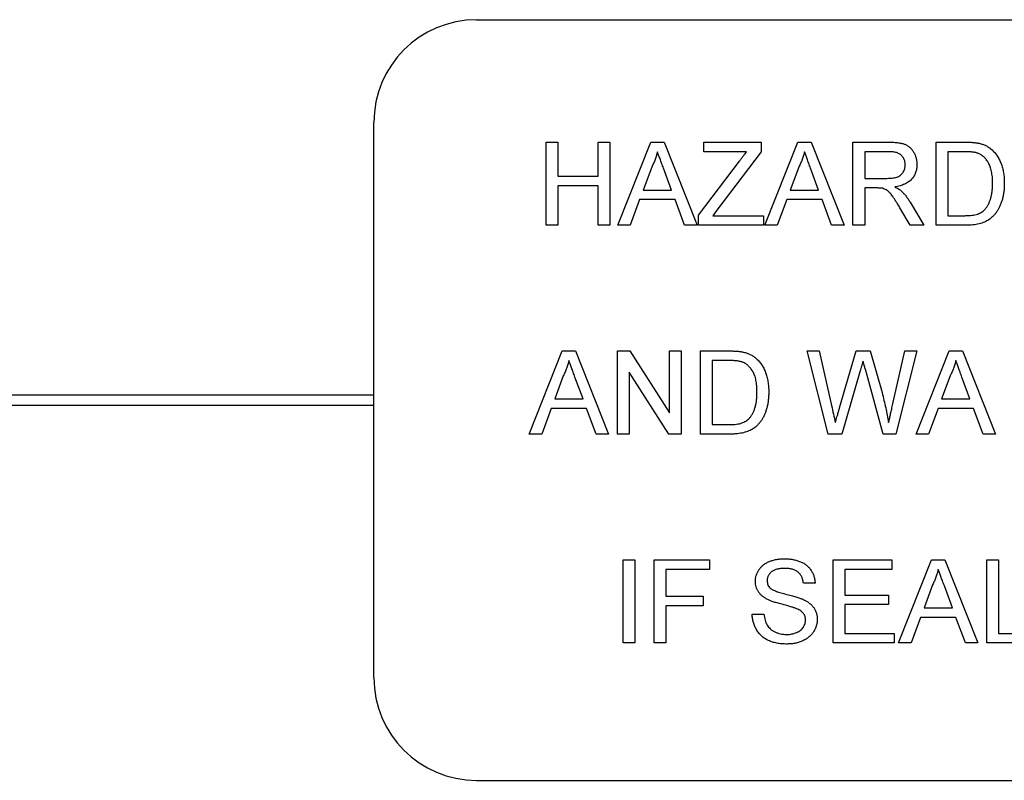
# Model space of a CAD drawing. Header units: millimetres. Extents: x 61 to 414, y 33 to 258.
# Tile 4 of 42: x 164 to 176, y 107 to 116. Entities that reach past the tile are written whole.
import ezdxf

# ---------------------------------------------------------------- set-up
doc = ezdxf.new("R2010")
doc.units = ezdxf.units.MM

msp = doc.modelspace()

# ---------------------------------------------------------------- linework, layer by layer
at = {"color": 7, "linetype": 'Continuous', "lineweight": 25}
for p, q in [((169.557, 116.468), (186.067, 116.468)), ((168.287, 108.34), (168.287, 115.198)), ((170.415, 114.956), (170.559, 114.956)), ((170.415, 113.928), (170.415, 114.956)), ((170.559, 114.956), (170.559, 114.534)), ((171.06, 114.956), (171.205, 114.956)), ((171.06, 114.534), (171.06, 114.956)), ((171.205, 114.956), (171.205, 113.928)), ((171.302, 113.928), (171.71, 114.956)), ((171.71, 114.956), (171.873, 114.956)), ((171.873, 114.956), (172.281, 113.928)), ((172.364, 114.956), (173.075, 114.956)), ((172.364, 114.837), (172.364, 114.956)), ((173.075, 114.956), (173.075, 114.837)), ((173.119, 113.928), (173.527, 114.956)), ((173.527, 114.956), (173.69, 114.956)), ((173.69, 114.956), (174.098, 113.928)), ((174.208, 114.956), (174.654, 114.956)), ((174.208, 113.928), (174.208, 114.956)), ((175.235, 114.956), (175.586, 114.956)), ((175.235, 113.928), (175.235, 114.956)), ((172.893, 114.837), (172.364, 114.837)), ((173.075, 114.837), (172.526, 114.113)), ((174.659, 114.837), (174.353, 114.837)), ((174.353, 114.837), (174.353, 114.508)), ((175.588, 114.837), (175.38, 114.837)), ((175.38, 114.837), (175.38, 114.047)), ((171.721, 114.647), (171.616, 114.363)), ((171.966, 114.363), (171.866, 114.633)), ((172.298, 114.052), (172.804, 114.719)), ((173.538, 114.647), (173.433, 114.363)), ((173.784, 114.363), (173.684, 114.633)), ((170.559, 114.534), (171.06, 114.534)), ((174.353, 114.508), (174.628, 114.508)), ((170.559, 114.416), (170.559, 113.928)), ((171.06, 114.416), (170.559, 114.416)), ((171.06, 113.928), (171.06, 114.416)), ((174.353, 114.389), (174.353, 113.928)), ((174.501, 114.389), (174.353, 114.389)), ((171.616, 114.363), (171.966, 114.363)), ((173.433, 114.363), (173.784, 114.363)), ((171.572, 114.245), (171.455, 113.928)), ((172.01, 114.245), (171.572, 114.245)), ((172.127, 113.928), (172.01, 114.245)), ((173.39, 114.245), (173.273, 113.928)), ((173.827, 114.245), (173.39, 114.245)), ((173.944, 113.928), (173.827, 114.245)), ((174.916, 113.928), (174.788, 114.145)), ((174.914, 114.212), (175.082, 113.928)), ((172.298, 113.928), (172.298, 114.052)), ((172.526, 114.113), (172.476, 114.047)), ((172.476, 114.047), (173.101, 114.047)), ((173.101, 114.047), (173.101, 113.928)), ((175.38, 114.047), (175.592, 114.047)), ((170.559, 113.928), (170.415, 113.928)), ((171.205, 113.928), (171.06, 113.928)), ((171.455, 113.928), (171.302, 113.928)), ((172.281, 113.928), (172.127, 113.928)), ((173.101, 113.928), (172.298, 113.928)), ((173.273, 113.928), (173.119, 113.928)), ((174.098, 113.928), (173.944, 113.928)), ((174.353, 113.928), (174.208, 113.928)), ((175.082, 113.928), (174.916, 113.928)), ((175.603, 113.928), (175.235, 113.928)), ((170.208, 111.348), (170.616, 112.375)), ((170.616, 112.375), (170.78, 112.375)), ((170.78, 112.375), (171.188, 111.348)), ((171.297, 112.375), (171.45, 112.375)), ((171.297, 111.348), (171.297, 112.375)), ((171.45, 112.375), (171.942, 111.609)), ((171.942, 112.375), (172.087, 112.375)), ((171.942, 111.609), (171.942, 112.375)), ((172.087, 112.375), (172.087, 111.348)), ((172.324, 112.375), (172.676, 112.375)), ((172.324, 111.348), (172.324, 112.375)), ((173.641, 112.375), (173.791, 112.375)), ((173.901, 111.348), (173.641, 112.375)), ((173.791, 112.375), (173.943, 111.7)), ((174.043, 111.674), (174.246, 112.375)), ((174.246, 112.375), (174.42, 112.375)), ((174.42, 112.375), (174.567, 111.861)), ((174.697, 111.704), (174.848, 112.375)), ((174.998, 112.375), (174.739, 111.348)), ((174.848, 112.375), (174.998, 112.375)), ((174.989, 111.348), (175.397, 112.375)), ((175.397, 112.375), (175.561, 112.375)), ((175.561, 112.375), (175.969, 111.348)), ((172.677, 112.257), (172.469, 112.257)), ((172.469, 112.257), (172.469, 111.466)), ((170.628, 112.067), (170.522, 111.783)), ((171.442, 112.115), (171.442, 111.348)), ((171.934, 111.348), (171.442, 112.115)), ((174.294, 112.117), (174.072, 111.348)), ((174.58, 111.348), (174.365, 112.133)), ((175.409, 112.067), (175.303, 111.783)), ((170.873, 111.783), (170.773, 112.053)), ((175.654, 111.783), (175.554, 112.053)), ((140.347, 111.833), (168.287, 111.833)), ((140.347, 111.706), (168.287, 111.706)), ((170.522, 111.783), (170.873, 111.783)), ((175.303, 111.783), (175.654, 111.783)), ((170.479, 111.664), (170.362, 111.348)), ((170.917, 111.664), (170.479, 111.664)), ((171.034, 111.348), (170.917, 111.664)), ((175.26, 111.664), (175.143, 111.348)), ((175.698, 111.664), (175.26, 111.664)), ((175.815, 111.348), (175.698, 111.664)), ((172.469, 111.466), (172.681, 111.466)), ((170.362, 111.348), (170.208, 111.348)), ((171.188, 111.348), (171.034, 111.348)), ((171.442, 111.348), (171.297, 111.348)), ((172.087, 111.348), (171.934, 111.348)), ((172.692, 111.348), (172.324, 111.348)), ((174.072, 111.348), (173.901, 111.348)), ((174.739, 111.348), (174.58, 111.348)), ((175.143, 111.348), (174.989, 111.348)), ((175.969, 111.348), (175.815, 111.348)), ((171.369, 109.795), (171.514, 109.795)), ((171.369, 108.767), (171.369, 109.795)), ((171.514, 109.795), (171.514, 108.767)), ((171.751, 109.795), (172.436, 109.795)), ((171.751, 108.767), (171.751, 109.795)), ((172.436, 109.795), (172.436, 109.676)), ((173.964, 108.767), (173.964, 109.795)), ((173.964, 109.795), (174.689, 109.795)), ((174.689, 109.795), (174.689, 109.676)), ((174.772, 108.767), (175.18, 109.795)), ((175.18, 109.795), (175.343, 109.795)), ((175.343, 109.795), (175.751, 108.767)), ((175.861, 109.795), (176.006, 109.795)), ((175.861, 108.767), (175.861, 109.795)), ((176.006, 109.795), (176.006, 108.886)), ((171.896, 109.676), (171.896, 109.347)), ((172.436, 109.676), (171.896, 109.676)), ((174.109, 109.676), (174.109, 109.36)), ((174.689, 109.676), (174.109, 109.676)), ((173.74, 109.505), (173.595, 109.505)), ((175.191, 109.486), (175.086, 109.202)), ((175.437, 109.202), (175.337, 109.472)), ((171.896, 109.347), (172.357, 109.347)), ((172.357, 109.347), (172.357, 109.228)), ((174.109, 109.36), (174.649, 109.36)), ((174.649, 109.36), (174.649, 109.242)), ((171.896, 109.228), (171.896, 108.767)), ((172.357, 109.228), (171.896, 109.228)), ((174.649, 109.242), (174.109, 109.242)), ((174.109, 109.242), (174.109, 108.886)), ((175.086, 109.202), (175.437, 109.202)), ((172.963, 109.123), (173.108, 109.123)), ((175.043, 109.084), (174.926, 108.767)), ((175.48, 109.084), (175.043, 109.084)), ((175.597, 108.767), (175.48, 109.084)), ((174.109, 108.886), (174.715, 108.886)), ((174.715, 108.886), (174.715, 108.767)), ((176.006, 108.886), (176.493, 108.886)), ((171.514, 108.767), (171.369, 108.767)), ((171.896, 108.767), (171.751, 108.767)), ((174.715, 108.767), (173.964, 108.767)), ((174.926, 108.767), (174.772, 108.767)), ((175.751, 108.767), (175.597, 108.767)), ((176.493, 108.767), (175.861, 108.767)), ((169.557, 107.07), (186.067, 107.07))]:
    msp.add_line(p, q, dxfattribs=at)
for centre, start, end in [((169.557, 115.198), 90, 180), ((169.557, 108.34), 180, 270)]:
    msp.add_arc(centre, 1.27, start, end, dxfattribs=at)
for points, knots in [([(174.654, 114.956), (174.664, 114.956), (174.684, 114.956), (174.714, 114.954), (174.741, 114.952), (174.767, 114.949), (174.791, 114.945), (174.812, 114.941), (174.832, 114.935), (174.85, 114.929), (174.867, 114.921), (174.882, 114.912), (174.897, 114.902), (174.911, 114.891), (174.924, 114.878), (174.936, 114.864), (174.947, 114.848), (174.961, 114.826), (174.976, 114.797), (174.989, 114.759), (174.997, 114.719), (174.998, 114.692), (174.998, 114.679)], [0, 0, 0, 0, 0.062113, 0.120212, 0.174385, 0.225444, 0.272358, 0.316388, 0.356869, 0.393978, 0.429589, 0.464683, 0.500036, 0.535483, 0.571363, 0.607909, 0.645662, 0.684517, 0.762579, 0.840497, 0.919073, 1, 1, 1, 1]), ([(175.586, 114.956), (175.596, 114.956), (175.615, 114.956), (175.642, 114.955), (175.667, 114.954), (175.691, 114.952), (175.713, 114.95), (175.733, 114.948), (175.751, 114.945), (175.762, 114.942), (175.768, 114.941)], [0, 0, 0, 0, 0.157891, 0.306794, 0.445674, 0.57568, 0.694631, 0.805978, 0.907764, 1, 1, 1, 1]), ([(175.768, 114.941), (175.782, 114.937), (175.81, 114.93), (175.849, 114.914), (175.885, 114.893), (175.907, 114.876), (175.917, 114.867)], [0, 0, 0, 0, 0.261195, 0.513143, 0.757809, 1, 1, 1, 1]), ([(175.917, 114.867), (175.924, 114.862), (175.937, 114.85), (175.955, 114.831), (175.972, 114.811), (175.988, 114.789), (176.003, 114.767), (176.016, 114.743), (176.027, 114.718), (176.038, 114.692), (176.048, 114.665), (176.056, 114.636), (176.063, 114.607), (176.068, 114.577), (176.073, 114.546), (176.076, 114.514), (176.078, 114.481), (176.078, 114.459), (176.078, 114.448)], [0, 0, 0, 0, 0.0568123, 0.1138818, 0.1705331, 0.2275474, 0.2853527, 0.3437011, 0.4030002, 0.4638421, 0.5258155, 0.588967, 0.6532705, 0.7190966, 0.7867486, 0.8557883, 0.9268358, 1, 1, 1, 1]), ([(171.791, 114.837), (171.787, 114.821), (171.779, 114.788), (171.763, 114.741), (171.744, 114.693), (171.728, 114.663), (171.721, 114.647)], [0, 0, 0, 0, 0.247294, 0.495608, 0.746359, 1, 1, 1, 1]), ([(171.866, 114.633), (171.863, 114.644), (171.855, 114.664), (171.844, 114.694), (171.834, 114.722), (171.824, 114.748), (171.815, 114.773), (171.806, 114.796), (171.798, 114.817), (171.793, 114.831), (171.791, 114.837)], [0, 0, 0, 0, 0.1531481, 0.2994335, 0.4364264, 0.5656706, 0.6865083, 0.7992685, 0.9033947, 1, 1, 1, 1]), ([(172.804, 114.719), (172.812, 114.731), (172.829, 114.752), (172.852, 114.783), (172.874, 114.811), (172.887, 114.829), (172.893, 114.837)], [0, 0, 0, 0, 0.28663, 0.549623, 0.787605, 1, 1, 1, 1]), ([(173.609, 114.837), (173.605, 114.821), (173.597, 114.788), (173.58, 114.741), (173.561, 114.693), (173.546, 114.663), (173.538, 114.647)], [0, 0, 0, 0, 0.247294, 0.495608, 0.746359, 1, 1, 1, 1]), ([(173.684, 114.633), (173.68, 114.644), (173.673, 114.664), (173.662, 114.694), (173.651, 114.722), (173.641, 114.748), (173.632, 114.773), (173.624, 114.796), (173.616, 114.817), (173.611, 114.831), (173.609, 114.837)], [0, 0, 0, 0, 0.1531481, 0.2994335, 0.4364264, 0.5656706, 0.6865083, 0.7992685, 0.9033947, 1, 1, 1, 1]), ([(174.853, 114.676), (174.853, 114.681), (174.853, 114.693), (174.851, 114.709), (174.847, 114.725), (174.842, 114.74), (174.835, 114.754), (174.827, 114.768), (174.817, 114.78), (174.807, 114.792), (174.794, 114.803), (174.78, 114.812), (174.764, 114.82), (174.746, 114.826), (174.727, 114.831), (174.705, 114.835), (174.683, 114.837), (174.667, 114.837), (174.659, 114.837)], [0, 0, 0, 0, 0.060326, 0.11816, 0.174187, 0.229539, 0.28345, 0.337827, 0.392632, 0.448466, 0.505965, 0.565059, 0.626654, 0.692232, 0.761131, 0.83531, 0.915326, 1, 1, 1, 1]), ([(175.758, 114.816), (175.753, 114.818), (175.743, 114.821), (175.727, 114.826), (175.709, 114.829), (175.689, 114.832), (175.666, 114.835), (175.642, 114.836), (175.616, 114.837), (175.598, 114.837), (175.588, 114.837)], [0, 0, 0, 0, 0.087425, 0.185248, 0.292738, 0.411206, 0.541246, 0.682781, 0.836034, 1, 1, 1, 1]), ([(175.933, 114.45), (175.933, 114.463), (175.933, 114.489), (175.931, 114.526), (175.926, 114.56), (175.921, 114.593), (175.914, 114.623), (175.905, 114.651), (175.895, 114.676), (175.883, 114.699), (175.869, 114.72), (175.856, 114.739), (175.841, 114.757), (175.826, 114.772), (175.81, 114.786), (175.793, 114.798), (175.776, 114.808), (175.764, 114.813), (175.758, 114.816)], [0, 0, 0, 0, 0.091258, 0.177402, 0.258694, 0.334791, 0.406045, 0.473581, 0.537187, 0.597012, 0.654533, 0.709286, 0.761518, 0.811848, 0.860604, 0.907806, 0.954259, 1, 1, 1, 1]), ([(174.628, 114.508), (174.642, 114.508), (174.667, 114.509), (174.703, 114.512), (174.734, 114.517), (174.76, 114.525), (174.782, 114.537), (174.801, 114.55), (174.817, 114.567), (174.83, 114.586), (174.84, 114.607), (174.848, 114.629), (174.852, 114.652), (174.853, 114.668), (174.853, 114.676)], [0, 0, 0, 0, 0.1288603, 0.2408922, 0.3380442, 0.4201205, 0.4940585, 0.5660948, 0.636805, 0.7091484, 0.7819418, 0.8542853, 0.9261704, 1, 1, 1, 1]), ([(174.998, 114.679), (174.998, 114.67), (174.997, 114.653), (174.994, 114.627), (174.989, 114.603), (174.982, 114.579), (174.972, 114.557), (174.961, 114.536), (174.947, 114.516), (174.932, 114.496), (174.914, 114.479), (174.894, 114.463), (174.871, 114.448), (174.846, 114.436), (174.819, 114.425), (174.79, 114.415), (174.759, 114.408), (174.737, 114.404), (174.726, 114.403)], [0, 0, 0, 0, 0.061413, 0.121295, 0.179224, 0.235938, 0.292217, 0.348197, 0.404445, 0.462026, 0.520334, 0.580383, 0.641826, 0.706363, 0.773851, 0.845266, 0.920155, 1, 1, 1, 1]), ([(174.572, 114.385), (174.568, 114.385), (174.559, 114.387), (174.543, 114.388), (174.523, 114.389), (174.509, 114.389), (174.501, 114.389)], [0, 0, 0, 0, 0.177495, 0.405226, 0.678388, 1, 1, 1, 1]), ([(174.788, 114.145), (174.784, 114.153), (174.775, 114.168), (174.762, 114.189), (174.749, 114.209), (174.737, 114.228), (174.726, 114.245), (174.715, 114.261), (174.705, 114.275), (174.693, 114.292), (174.679, 114.311), (174.662, 114.33), (174.647, 114.346), (174.627, 114.361), (174.603, 114.375), (174.582, 114.382), (174.572, 114.385)], [0, 0, 0, 0, 0.080781, 0.156541, 0.227935, 0.29431, 0.356868, 0.414759, 0.467641, 0.516748, 0.60473, 0.681571, 0.74811, 0.804941, 0.905406, 1, 1, 1, 1]), ([(174.726, 114.403), (174.734, 114.398), (174.75, 114.39), (174.771, 114.378), (174.79, 114.365), (174.8, 114.356), (174.805, 114.352)], [0, 0, 0, 0, 0.293076, 0.556562, 0.791914, 1, 1, 1, 1]), ([(176.078, 114.448), (176.078, 114.429), (176.077, 114.392), (176.072, 114.338), (176.064, 114.288), (176.052, 114.241), (176.037, 114.198), (176.021, 114.158), (176.002, 114.123), (175.982, 114.091), (175.96, 114.063), (175.938, 114.038), (175.914, 114.016), (175.889, 113.997), (175.862, 113.981), (175.833, 113.967), (175.801, 113.955), (175.766, 113.945), (175.729, 113.938), (175.689, 113.932), (175.647, 113.929), (175.618, 113.929), (175.603, 113.928)], [0, 0, 0, 0, 0.070538, 0.137265, 0.200472, 0.260573, 0.317203, 0.370006, 0.419824, 0.466241, 0.510134, 0.552081, 0.591863, 0.630336, 0.668716, 0.708706, 0.750896, 0.795285, 0.84198, 0.891765, 0.944294, 1, 1, 1, 1]), ([(175.834, 114.12), (175.842, 114.128), (175.858, 114.146), (175.877, 114.177), (175.894, 114.212), (175.908, 114.251), (175.92, 114.295), (175.927, 114.343), (175.932, 114.395), (175.933, 114.431), (175.933, 114.45)], [0, 0, 0, 0, 0.097773, 0.20086, 0.310441, 0.427816, 0.555168, 0.691834, 0.840089, 1, 1, 1, 1]), ([(174.805, 114.352), (174.815, 114.342), (174.835, 114.323), (174.863, 114.29), (174.889, 114.253), (174.905, 114.226), (174.914, 114.212)], [0, 0, 0, 0, 0.229528, 0.471466, 0.728186, 1, 1, 1, 1]), ([(175.592, 114.047), (175.607, 114.047), (175.636, 114.048), (175.678, 114.051), (175.714, 114.057), (175.745, 114.065), (175.772, 114.076), (175.795, 114.088), (175.817, 114.103), (175.829, 114.114), (175.834, 114.12)], [0, 0, 0, 0, 0.177956, 0.336653, 0.476122, 0.597334, 0.707007, 0.80993, 0.907088, 1, 1, 1, 1]), ([(172.676, 112.375), (172.685, 112.375), (172.704, 112.375), (172.731, 112.375), (172.756, 112.373), (172.78, 112.372), (172.802, 112.37), (172.822, 112.367), (172.84, 112.364), (172.852, 112.362), (172.857, 112.36)], [0, 0, 0, 0, 0.157891, 0.3067943, 0.4456742, 0.5756804, 0.6946315, 0.8059778, 0.9077644, 1, 1, 1, 1]), ([(172.857, 112.36), (172.871, 112.357), (172.899, 112.349), (172.938, 112.333), (172.975, 112.312), (172.996, 112.295), (173.007, 112.287)], [0, 0, 0, 0, 0.261195, 0.513143, 0.757809, 1, 1, 1, 1]), ([(170.698, 112.257), (170.694, 112.24), (170.686, 112.208), (170.669, 112.16), (170.651, 112.113), (170.635, 112.082), (170.628, 112.067)], [0, 0, 0, 0, 0.247294, 0.495608, 0.746359, 1, 1, 1, 1]), ([(170.773, 112.053), (170.769, 112.063), (170.762, 112.083), (170.751, 112.113), (170.741, 112.141), (170.731, 112.167), (170.722, 112.192), (170.713, 112.215), (170.705, 112.236), (170.7, 112.25), (170.698, 112.257)], [0, 0, 0, 0, 0.153148, 0.299433, 0.436426, 0.565671, 0.686508, 0.799269, 0.903395, 1, 1, 1, 1]), ([(172.847, 112.236), (172.843, 112.237), (172.833, 112.241), (172.816, 112.245), (172.798, 112.249), (172.778, 112.252), (172.756, 112.254), (172.731, 112.256), (172.705, 112.256), (172.687, 112.257), (172.677, 112.257)], [0, 0, 0, 0, 0.087425, 0.185248, 0.292738, 0.411206, 0.541246, 0.682781, 0.836034, 1, 1, 1, 1]), ([(173.022, 111.869), (173.022, 111.883), (173.022, 111.908), (173.02, 111.945), (173.016, 111.98), (173.01, 112.012), (173.003, 112.042), (172.994, 112.07), (172.984, 112.095), (172.972, 112.119), (172.959, 112.139), (172.945, 112.159), (172.93, 112.176), (172.915, 112.192), (172.899, 112.205), (172.883, 112.217), (172.865, 112.228), (172.853, 112.233), (172.847, 112.236)], [0, 0, 0, 0, 0.091258, 0.177402, 0.258694, 0.334791, 0.406045, 0.473581, 0.537187, 0.597012, 0.654533, 0.709286, 0.761518, 0.811848, 0.860604, 0.907806, 0.954259, 1, 1, 1, 1]), ([(173.007, 112.287), (173.013, 112.281), (173.026, 112.27), (173.045, 112.25), (173.061, 112.23), (173.078, 112.209), (173.092, 112.186), (173.105, 112.163), (173.117, 112.137), (173.127, 112.111), (173.137, 112.084), (173.145, 112.056), (173.152, 112.027), (173.157, 111.997), (173.162, 111.966), (173.165, 111.934), (173.167, 111.901), (173.167, 111.878), (173.167, 111.867)], [0, 0, 0, 0, 0.056812, 0.113882, 0.170533, 0.227547, 0.285353, 0.343701, 0.403, 0.463842, 0.525815, 0.588967, 0.653271, 0.719097, 0.786749, 0.855788, 0.926836, 1, 1, 1, 1]), ([(174.333, 112.251), (174.329, 112.238), (174.322, 112.212), (174.311, 112.177), (174.302, 112.145), (174.297, 112.126), (174.294, 112.117)], [0, 0, 0, 0, 0.299433, 0.56578, 0.799637, 1, 1, 1, 1]), ([(174.365, 112.133), (174.363, 112.141), (174.359, 112.155), (174.353, 112.176), (174.348, 112.194), (174.344, 112.21), (174.34, 112.224), (174.337, 112.235), (174.335, 112.244), (174.333, 112.249), (174.333, 112.251)], [0, 0, 0, 0, 0.195283, 0.371406, 0.526305, 0.662045, 0.777003, 0.871182, 0.9462, 1, 1, 1, 1]), ([(175.479, 112.257), (175.475, 112.24), (175.467, 112.208), (175.45, 112.16), (175.432, 112.113), (175.416, 112.082), (175.409, 112.067)], [0, 0, 0, 0, 0.247294, 0.495608, 0.746359, 1, 1, 1, 1]), ([(175.554, 112.053), (175.55, 112.063), (175.543, 112.083), (175.532, 112.113), (175.522, 112.141), (175.512, 112.167), (175.503, 112.192), (175.494, 112.215), (175.486, 112.236), (175.481, 112.25), (175.479, 112.257)], [0, 0, 0, 0, 0.1531481, 0.2994335, 0.4364264, 0.5656706, 0.6865083, 0.7992685, 0.9033947, 1, 1, 1, 1]), ([(173.167, 111.867), (173.167, 111.848), (173.166, 111.811), (173.161, 111.758), (173.153, 111.707), (173.141, 111.66), (173.126, 111.617), (173.11, 111.578), (173.092, 111.542), (173.071, 111.51), (173.05, 111.482), (173.027, 111.457), (173.003, 111.435), (172.978, 111.416), (172.951, 111.4), (172.922, 111.386), (172.89, 111.375), (172.855, 111.365), (172.818, 111.357), (172.779, 111.352), (172.736, 111.348), (172.707, 111.348), (172.692, 111.348)], [0, 0, 0, 0, 0.070538, 0.137265, 0.200472, 0.260573, 0.317203, 0.370006, 0.419824, 0.466241, 0.510134, 0.552081, 0.591863, 0.630336, 0.668716, 0.708706, 0.750896, 0.795285, 0.84198, 0.891765, 0.944294, 1, 1, 1, 1]), ([(172.924, 111.539), (172.931, 111.548), (172.947, 111.566), (172.966, 111.597), (172.983, 111.632), (172.997, 111.671), (173.009, 111.714), (173.017, 111.762), (173.022, 111.814), (173.022, 111.851), (173.022, 111.869)], [0, 0, 0, 0, 0.097773, 0.20086, 0.310441, 0.427816, 0.555168, 0.691834, 0.840089, 1, 1, 1, 1]), ([(174.567, 111.861), (174.575, 111.829), (174.591, 111.766), (174.613, 111.673), (174.632, 111.582), (174.643, 111.521), (174.649, 111.492)], [0, 0, 0, 0, 0.260386, 0.513425, 0.759974, 1, 1, 1, 1]), ([(173.943, 111.7), (173.951, 111.665), (173.967, 111.595), (173.983, 111.526), (173.99, 111.492)], [0, 0, 0, 0, 0.502459, 1, 1, 1, 1]), ([(174.649, 111.492), (174.652, 111.507), (174.66, 111.539), (174.671, 111.589), (174.683, 111.645), (174.692, 111.683), (174.697, 111.704)], [0, 0, 0, 0, 0.215533, 0.453567, 0.715534, 1, 1, 1, 1]), ([(173.99, 111.492), (173.994, 111.504), (174.001, 111.527), (174.01, 111.561), (174.019, 111.59), (174.026, 111.614), (174.032, 111.635), (174.037, 111.652), (174.04, 111.664), (174.043, 111.671), (174.043, 111.674)], [0, 0, 0, 0, 0.204226, 0.385542, 0.544548, 0.680944, 0.794732, 0.886212, 0.953741, 1, 1, 1, 1]), ([(172.681, 111.466), (172.696, 111.467), (172.726, 111.467), (172.767, 111.47), (172.803, 111.476), (172.834, 111.485), (172.861, 111.495), (172.885, 111.508), (172.906, 111.522), (172.918, 111.534), (172.924, 111.539)], [0, 0, 0, 0, 0.177956, 0.336653, 0.476122, 0.597334, 0.707007, 0.80993, 0.907088, 1, 1, 1, 1]), ([(173.003, 109.527), (173.003, 109.539), (173.004, 109.565), (173.013, 109.602), (173.026, 109.638), (173.042, 109.666), (173.057, 109.687), (173.07, 109.703), (173.084, 109.717), (173.1, 109.731), (173.116, 109.743), (173.134, 109.754), (173.153, 109.764), (173.18, 109.777), (173.216, 109.789), (173.262, 109.8), (173.31, 109.807), (173.343, 109.807), (173.359, 109.808)], [0, 0, 0, 0, 0.074995, 0.149165, 0.223664, 0.300412, 0.33957, 0.378921, 0.418096, 0.45823, 0.498427, 0.539708, 0.582216, 0.625824, 0.715481, 0.807384, 0.901634, 1, 1, 1, 1]), ([(173.359, 109.808), (173.378, 109.808), (173.413, 109.807), (173.465, 109.8), (173.513, 109.788), (173.551, 109.775), (173.579, 109.762), (173.599, 109.752), (173.617, 109.74), (173.634, 109.727), (173.65, 109.713), (173.665, 109.698), (173.679, 109.682), (173.695, 109.659), (173.712, 109.629), (173.727, 109.59), (173.737, 109.548), (173.739, 109.52), (173.74, 109.505)], [0, 0, 0, 0, 0.100475, 0.195644, 0.286083, 0.372983, 0.415026, 0.456052, 0.495939, 0.535566, 0.574087, 0.612519, 0.651081, 0.689513, 0.766237, 0.84235, 0.919974, 1, 1, 1, 1]), ([(173.365, 109.689), (173.356, 109.689), (173.338, 109.689), (173.313, 109.687), (173.289, 109.683), (173.267, 109.679), (173.247, 109.672), (173.229, 109.665), (173.213, 109.655), (173.199, 109.645), (173.187, 109.633), (173.177, 109.621), (173.167, 109.608), (173.16, 109.595), (173.154, 109.581), (173.151, 109.567), (173.148, 109.552), (173.148, 109.541), (173.148, 109.536)], [0, 0, 0, 0, 0.091511, 0.177143, 0.257108, 0.331198, 0.400592, 0.465625, 0.526973, 0.585443, 0.641399, 0.695044, 0.746782, 0.796959, 0.847545, 0.897439, 0.947649, 1, 1, 1, 1]), ([(173.595, 109.505), (173.594, 109.512), (173.593, 109.527), (173.588, 109.548), (173.582, 109.567), (173.575, 109.585), (173.566, 109.602), (173.555, 109.617), (173.543, 109.63), (173.53, 109.643), (173.515, 109.654), (173.499, 109.663), (173.48, 109.671), (173.46, 109.678), (173.439, 109.683), (173.416, 109.687), (173.391, 109.689), (173.374, 109.689), (173.365, 109.689)], [0, 0, 0, 0, 0.067155, 0.131403, 0.192732, 0.251253, 0.307704, 0.362699, 0.417778, 0.472304, 0.527873, 0.58523, 0.645057, 0.707952, 0.774434, 0.84494, 0.920404, 1, 1, 1, 1]), ([(175.261, 109.676), (175.258, 109.66), (175.25, 109.627), (175.233, 109.58), (175.214, 109.532), (175.199, 109.502), (175.191, 109.486)], [0, 0, 0, 0, 0.247294, 0.495608, 0.746359, 1, 1, 1, 1]), ([(175.337, 109.472), (175.333, 109.483), (175.326, 109.503), (175.315, 109.533), (175.304, 109.561), (175.294, 109.587), (175.285, 109.612), (175.277, 109.635), (175.269, 109.656), (175.264, 109.67), (175.261, 109.676)], [0, 0, 0, 0, 0.153148, 0.299433, 0.436426, 0.565671, 0.686508, 0.799269, 0.903395, 1, 1, 1, 1]), ([(173.154, 109.305), (173.142, 109.311), (173.119, 109.324), (173.087, 109.346), (173.061, 109.371), (173.04, 109.399), (173.023, 109.428), (173.011, 109.46), (173.004, 109.492), (173.003, 109.515), (173.003, 109.527)], [0, 0, 0, 0, 0.144805, 0.279512, 0.406394, 0.527502, 0.645393, 0.761885, 0.878942, 1, 1, 1, 1]), ([(173.148, 109.536), (173.148, 109.527), (173.149, 109.51), (173.156, 109.486), (173.167, 109.463), (173.179, 109.451), (173.184, 109.445)], [0, 0, 0, 0, 0.262741, 0.509957, 0.753327, 1, 1, 1, 1]), ([(173.184, 109.445), (173.188, 109.442), (173.196, 109.436), (173.21, 109.427), (173.229, 109.418), (173.251, 109.409), (173.276, 109.4), (173.305, 109.39), (173.338, 109.381), (173.373, 109.372), (173.409, 109.364), (173.443, 109.355), (173.474, 109.346), (173.502, 109.338), (173.528, 109.33), (173.55, 109.322), (173.57, 109.315), (173.583, 109.31), (173.588, 109.307)], [0, 0, 0, 0, 0.032743, 0.07241, 0.119611, 0.174673, 0.237345, 0.308352, 0.38763, 0.474784, 0.563332, 0.645136, 0.720203, 0.789134, 0.851497, 0.907331, 0.956969, 1, 1, 1, 1]), ([(173.512, 109.191), (173.509, 109.192), (173.5, 109.196), (173.486, 109.2), (173.47, 109.206), (173.45, 109.212), (173.428, 109.218), (173.402, 109.225), (173.374, 109.233), (173.343, 109.241), (173.313, 109.249), (173.284, 109.257), (173.257, 109.265), (173.232, 109.273), (173.209, 109.281), (173.189, 109.289), (173.171, 109.296), (173.16, 109.302), (173.154, 109.305)], [0, 0, 0, 0, 0.0312, 0.070487, 0.117215, 0.171576, 0.234122, 0.303963, 0.382156, 0.467646, 0.554335, 0.635074, 0.710037, 0.779092, 0.842966, 0.901001, 0.953246, 1, 1, 1, 1]), ([(173.588, 109.307), (173.596, 109.304), (173.61, 109.297), (173.631, 109.286), (173.65, 109.274), (173.668, 109.261), (173.684, 109.248), (173.698, 109.234), (173.712, 109.219), (173.723, 109.204), (173.733, 109.188), (173.742, 109.171), (173.75, 109.154), (173.756, 109.136), (173.761, 109.118), (173.764, 109.099), (173.766, 109.079), (173.766, 109.066), (173.767, 109.059)], [0, 0, 0, 0, 0.074931, 0.147078, 0.216364, 0.282503, 0.346688, 0.408836, 0.469262, 0.528432, 0.587001, 0.644416, 0.702189, 0.759767, 0.81849, 0.877633, 0.93802, 1, 1, 1, 1]), ([(173.622, 109.052), (173.621, 109.059), (173.621, 109.074), (173.616, 109.095), (173.608, 109.114), (173.597, 109.133), (173.582, 109.15), (173.563, 109.165), (173.539, 109.179), (173.521, 109.187), (173.512, 109.191)], [0, 0, 0, 0, 0.117768, 0.230176, 0.339843, 0.450625, 0.566943, 0.696021, 0.839438, 1, 1, 1, 1]), ([(173.393, 108.754), (173.382, 108.754), (173.36, 108.755), (173.328, 108.757), (173.297, 108.76), (173.268, 108.765), (173.24, 108.771), (173.213, 108.778), (173.188, 108.787), (173.164, 108.797), (173.141, 108.809), (173.12, 108.821), (173.1, 108.835), (173.081, 108.851), (173.063, 108.868), (173.047, 108.886), (173.032, 108.906), (173.018, 108.927), (173.006, 108.949), (172.995, 108.972), (172.986, 108.995), (172.978, 109.019), (172.972, 109.044), (172.967, 109.07), (172.964, 109.096), (172.963, 109.114), (172.963, 109.123)], [0, 0, 0, 0, 0.052493, 0.102825, 0.151397, 0.198033, 0.242876, 0.285999, 0.327849, 0.368395, 0.407852, 0.446838, 0.485166, 0.523341, 0.561602, 0.59992, 0.638496, 0.677791, 0.71729, 0.756605, 0.796068, 0.835886, 0.875714, 0.916263, 0.95776, 1, 1, 1, 1]), ([(173.108, 109.123), (173.11, 109.11), (173.113, 109.085), (173.121, 109.05), (173.132, 109.018), (173.146, 108.989), (173.164, 108.964), (173.186, 108.941), (173.212, 108.921), (173.242, 108.904), (173.275, 108.89), (173.311, 108.88), (173.348, 108.874), (173.374, 108.873), (173.387, 108.873)], [0, 0, 0, 0, 0.093796, 0.180188, 0.260363, 0.334847, 0.407093, 0.481448, 0.559271, 0.64227, 0.728586, 0.815978, 0.906035, 1, 1, 1, 1]), ([(173.387, 108.873), (173.399, 108.873), (173.421, 108.873), (173.454, 108.878), (173.485, 108.886), (173.513, 108.896), (173.539, 108.91), (173.561, 108.925), (173.58, 108.943), (173.595, 108.964), (173.607, 108.985), (173.616, 109.007), (173.621, 109.029), (173.621, 109.045), (173.622, 109.052)], [0, 0, 0, 0, 0.1055839, 0.2058681, 0.3009467, 0.3930019, 0.4809485, 0.5628739, 0.6414613, 0.7177416, 0.7917718, 0.8627164, 0.9317768, 1, 1, 1, 1]), ([(173.767, 109.059), (173.766, 109.046), (173.765, 109.019), (173.756, 108.98), (173.741, 108.942), (173.725, 108.911), (173.709, 108.888), (173.695, 108.872), (173.68, 108.856), (173.664, 108.842), (173.647, 108.828), (173.629, 108.816), (173.609, 108.804), (173.581, 108.79), (173.543, 108.776), (173.496, 108.763), (173.446, 108.756), (173.411, 108.755), (173.393, 108.754)], [0, 0, 0, 0, 0.074816, 0.148535, 0.223872, 0.301297, 0.340894, 0.38034, 0.420127, 0.45995, 0.500831, 0.541907, 0.584439, 0.62808, 0.717267, 0.80786, 0.901925, 1, 1, 1, 1])]:
    msp.add_open_spline(points, degree=3, knots=knots, dxfattribs=at)

doc.saveas('drawing.dxf')
